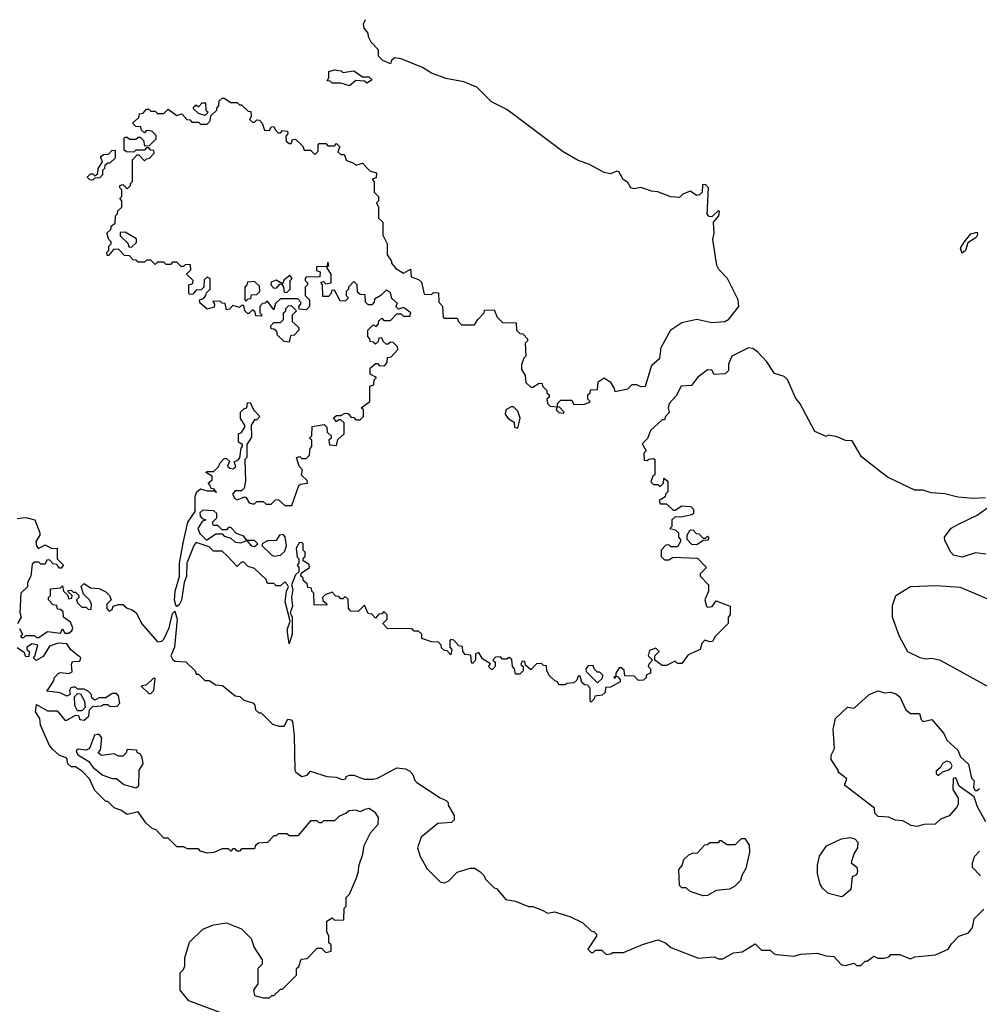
# Model space of a CAD drawing. Extents: x 2210602 to 2357277, y 510288 to 673808.
# Tile 178 of 256: x 2323716 to 2328164, y 520339 to 524905. Entities that reach past the tile are written whole.
import ezdxf

# ---------------------------------------------------------------- set-up
doc = ezdxf.new("R2010")
doc.units = 0

msp = doc.modelspace()

# ---------------------------------------------------------------- linework, layer by layer
at = {"layer": '0CON05XD'}
for points in [[(2324205, 524360), (2324215, 524360), (2324225, 524350), (2324255, 524350), (2324265, 524360), (2324275, 524360), (2324290, 524345), (2324295, 524320), (2324318.3, 524321.7), (2324348.3, 524351.7), (2324348.3, 524368.3), (2324328.3, 524388.3), (2324305, 524390), (2324295, 524380), (2324281.7, 524391.7), (2324278.3, 524408.3), (2324255, 524410), (2324240, 524425), (2324268.3, 524451.7), (2324271.7, 524468.3), (2324288.3, 524471.7), (2324305, 524490), (2324315, 524490), (2324325, 524480), (2324345, 524480), (2324355, 524470), (2324385, 524470), (2324405, 524490), (2324445, 524460), (2324468.3, 524468.3), (2324491.7, 524441.7), (2324505, 524440), (2324515, 524430), (2324545, 524430), (2324555, 524420), (2324585, 524420), (2324600, 524435), (2324601.7, 524458.3), (2324630, 524485), (2324630, 524495), (2324640, 524505), (2324641.7, 524528.3), (2324655, 524540), (2324665, 524540), (2324695, 524520), (2324725, 524520), (2324735, 524510), (2324745, 524510), (2324775, 524480), (2324788.3, 524478.3), (2324790, 524455), (2324781.7, 524441.7), (2324795, 524430), (2324805, 524430), (2324815, 524440), (2324828.3, 524438.3), (2324840, 524425), (2324851.7, 524391.7), (2324875, 524390), (2324881.7, 524408.3), (2324895, 524410), (2324901.7, 524391.7), (2324915, 524380), (2324925, 524380), (2324935, 524390), (2324958.3, 524388.3), (2324960, 524375), (2324950, 524365), (2324951.7, 524341.7), (2324965, 524330), (2324975, 524330), (2324981.7, 524348.3), (2324995, 524350), (2325028.3, 524318.3), (2325035, 524300), (2325065, 524300), (2325085, 524280), (2325100, 524295), (2325100, 524325), (2325105, 524330), (2325135, 524330), (2325145, 524320), (2325175, 524320), (2325185, 524330), (2325200, 524315), (2325191.7, 524291.7), (2325205, 524280), (2325220, 524280), (2325231.7, 524251.7), (2325265, 524240), (2325275, 524230), (2325305, 524240), (2325341.7, 524201.7), (2325370, 524195), (2325368.3, 524171.7), (2325350, 524165), (2325360, 524155), (2325360, 524105), (2325380, 524085), (2325380, 524065), (2325370, 524055), (2325380, 524035), (2325380, 523985), (2325400, 523965), (2325400, 523905), (2325420, 523865), (2325420, 523815), (2325440, 523785), (2325440, 523775), (2325460.7, 523750.7), (2325495, 523730), (2325528.3, 523748.3), (2325531.7, 523711.7), (2325565, 523700), (2325578.3, 523688.3), (2325591.7, 523631.7), (2325625, 523630), (2325635, 523640), (2325658.3, 523638.3), (2325660, 523595), (2325677, 523577), (2325680, 523525), (2325685, 523520), (2325745, 523520), (2325750, 523505), (2325765, 523490), (2325825, 523490), (2325840, 523515), (2325870, 523545), (2325871.7, 523558.3), (2325915, 523560), (2325930, 523525), (2325955, 523500), (2326018.3, 523498.3), (2326020, 523465), (2326035, 523450), (2326048.3, 523448.3), (2326070, 523425), (2326070, 523415), (2326060, 523405), (2326062.5, 523345), (2326052.5, 523335), (2326042.5, 523305), (2326042.5, 523282.5), (2326060, 523255), (2326063, 523223), (2326085, 523200), (2326095, 523200), (2326125, 523220), (2326138.3, 523218.3), (2326140, 523205), (2326160, 523185), (2326160, 523175), (2326170, 523165), (2326170, 523155), (2326160, 523145), (2326163.3, 523125), (2326175, 523113.3), (2326210, 523110), (2326202.5, 523095), (2326215, 523082.5), (2326235, 523080), (2326240, 523085), (2326218.3, 523108.3), (2326210, 523110), (2326210, 523125), (2326225, 523140), (2326275, 523140), (2326285, 523120), (2326335, 523122.5), (2326355, 523130), (2326360, 523135), (2326350, 523145), (2326350, 523165), (2326360, 523175), (2326361.7, 523188.3), (2326395, 523190), (2326397.5, 523225), (2326425, 523243.8), (2326453.8, 523225), (2326472.5, 523195), (2326475, 523180), (2326535, 523193.3), (2326555, 523212.5), (2326575, 523212.5), (2326593.8, 523203.8), (2326617.5, 523205), (2326647, 523303), (2326684.2, 523335), (2326690, 523385), (2326734.1, 523465.9), (2326785, 523500.8), (2326855, 523516.7), (2326925, 523501.2), (2326985, 523505.8), (2327004.2, 523515.8), (2327050, 523575), (2327046.7, 523605), (2326997.5, 523705), (2326957, 523747), (2326948, 523765), (2326928.8, 523885), (2326936.2, 523915), (2326932.5, 523965), (2326957.5, 523995), (2326960, 524015), (2326955, 524020), (2326925, 523990), (2326911.7, 523991.7), (2326903, 524003), (2326910, 524125), (2326895, 524140), (2326881.7, 524138.3), (2326880, 524105), (2326867, 524093), (2326855, 524090), (2326825, 524110), (2326790, 524095), (2326775, 524080), (2326735, 524082.5), (2326675, 524106.7), (2326645, 524110), (2326595, 524126.7), (2326565, 524120), (2326550, 524125), (2326535, 524150), (2326513.6, 524163.6), (2326495, 524197.5), (2326485, 524202.5), (2326455, 524190), (2326425, 524196), (2326354.3, 524234.3), (2326305, 524252), (2326235, 524292), (2325975, 524488.8), (2325903.2, 524523.2), (2325835, 524591.2), (2325775, 524616.2), (2325691.2, 524631.2), (2325625, 524656.7), (2325583.6, 524683.6), (2325485, 524722.5), (2325455, 524727.5), (2325440, 524715), (2325435, 524700), (2325400, 524715), (2325380, 524735), (2325380, 524765), (2325345, 524800), (2325332.5, 524825), (2325331.7, 524841.7), (2325312.5, 524865), (2325310, 524885), (2325320, 524905)], [(2325245, 524597.5), (2325205, 524610), (2325165, 524610), (2325155, 524620), (2325141.7, 524621.7), (2325150, 524635), (2325150, 524665), (2325175, 524672.5), (2325207, 524667), (2325215, 524660), (2325265, 524667.5), (2325305, 524640), (2325335, 524640), (2325350, 524625), (2325325, 524610), (2325315, 524620), (2325275, 524623.3), (2325245, 524597.5)], [(2324575, 524460), (2324545, 524470), (2324521.7, 524491.7), (2324521.7, 524498.3), (2324535, 524510), (2324545, 524500), (2324561.7, 524518.3), (2324578.3, 524518.3), (2324580, 524485), (2324590, 524475), (2324575, 524460)], [(2325921.7, 521948.3), (2325910, 521935), (2325920, 521925), (2325920, 521905), (2325905, 521890), (2325890, 521905), (2325898.3, 521918.3), (2325861.7, 521941.7), (2325845, 521970), (2325830, 521965), (2325830, 521935), (2325815, 521920), (2325810, 521925), (2325808.3, 521958.3), (2325781.7, 521961.7), (2325770, 521975), (2325768.3, 521998.3), (2325751.7, 522001.7), (2325728.3, 522028.3), (2325715, 522030), (2325710, 522025), (2325710, 521995), (2325720, 521985), (2325715, 521960), (2325698.3, 521978.3), (2325685, 521980), (2325671.7, 521991.7), (2325670, 522005), (2325658.3, 522018.3), (2325625, 522020), (2325580, 522035), (2325580, 522055), (2325565, 522070), (2325545, 522070), (2325535, 522080), (2325421.7, 522081.7), (2325400, 522105), (2325420, 522125), (2325420, 522145), (2325405, 522160), (2325395, 522150), (2325381.7, 522148.3), (2325365, 522130), (2325348.3, 522148.3), (2325331.7, 522151.7), (2325315, 522190), (2325285, 522160), (2325251.7, 522161.7), (2325240, 522175), (2325238.3, 522218.3), (2325225, 522230), (2325215, 522220), (2325205, 522220), (2325195, 522230), (2325181.7, 522231.7), (2325165, 522250), (2325131.7, 522238.3), (2325120, 522225), (2325121.7, 522211.7), (2325138.3, 522198.3), (2325140, 522190), (2325081.7, 522191.7), (2325080, 522245), (2325070, 522255), (2325068.3, 522268.3), (2325051.7, 522271.7), (2325048.3, 522288.3), (2325030, 522305), (2325030, 522315), (2325020, 522325), (2325021.7, 522338.3), (2325060, 522365), (2325058.3, 522378.3), (2325030, 522395), (2325030, 522405), (2325040, 522415), (2325040, 522435), (2325030, 522445), (2325030, 522475), (2325025, 522480), (2325011.7, 522478.3), (2324997.5, 522455), (2325003, 522413), (2325010, 522405), (2325010, 522385), (2325002.5, 522375), (2325010, 522365), (2325010, 522345), (2324995, 522330), (2324976.7, 522285), (2324983, 522263), (2324976.7, 522225), (2324981.2, 522185), (2324970, 522155), (2324980, 522135), (2324980, 522055), (2324965, 522010), (2324956, 522075), (2324970, 522115), (2324947.5, 522205), (2324952.5, 522255), (2324962.5, 522275), (2324957.5, 522285), (2324945, 522297.5), (2324925, 522280), (2324905, 522280), (2324895, 522290), (2324865, 522290), (2324858.3, 522308.3), (2324805, 522360), (2324775, 522370), (2324755, 522390), (2324745, 522390), (2324725, 522370), (2324678.3, 522418.3), (2324655, 522440), (2324615, 522440), (2324595, 522460), (2324535, 522480), (2324525, 522470), (2324491.4, 522385), (2324490, 522325), (2324478.6, 522295), (2324466.3, 522213.7), (2324455, 522192), (2324445, 522183.3), (2324440, 522190), (2324433.7, 522213.7), (2324437.1, 522255), (2324456.5, 522323.5), (2324457.8, 522385), (2324475.5, 522485), (2324495.6, 522575), (2324530, 522625), (2324530, 522695), (2324537.5, 522715), (2324555, 522730), (2324585, 522720), (2324620, 522720), (2324628.3, 522711.7), (2324618.3, 522728.3), (2324601.7, 522731.7), (2324600, 522745), (2324590, 522755), (2324608.3, 522771.7), (2324608.3, 522788.3), (2324580, 522805), (2324585, 522810), (2324615, 522810), (2324638.3, 522831.7), (2324645, 522850), (2324665, 522870), (2324675, 522870), (2324688.3, 522858.3), (2324680, 522835), (2324690, 522825), (2324705, 522822.5), (2324718.3, 522831.7), (2324710, 522855), (2324728.3, 522861.7), (2324737.5, 522872.5), (2324742.5, 522917.5), (2324750, 522925), (2324750, 522935), (2324730, 522945), (2324730, 522985), (2324745, 522990), (2324760, 523015), (2324760, 523025), (2324740, 523055), (2324740, 523085), (2324755, 523100), (2324770, 523105), (2324771.7, 523128.3), (2324785, 523130), (2324800, 523095), (2324830, 523065), (2324815, 523050), (2324805, 523050), (2324790, 523025), (2324791.7, 522968.3), (2324770, 522935), (2324770, 522875), (2324760, 522865), (2324762.5, 522765), (2324757, 522733), (2324745, 522720), (2324715, 522720), (2324702.5, 522705), (2324714.1, 522684.1), (2324725, 522678.8), (2324758.3, 522691.7), (2324765, 522690), (2324780, 522665), (2324795, 522660), (2324805, 522660), (2324815, 522670), (2324845, 522670), (2324858.3, 522658.3), (2324881.7, 522658.3), (2324901.7, 522678.3), (2324915, 522680), (2324945, 522652.5), (2324978.3, 522651.7), (2325010, 522745), (2325018.3, 522751.7), (2325050, 522755), (2325048.3, 522768.3), (2325023, 522793), (2325027.5, 522817.5), (2325012.5, 522835), (2325000, 522875), (2325015, 522880), (2325025, 522870), (2325045, 522870), (2325060, 522885), (2325063, 522917), (2325070, 522925), (2325070, 522955), (2325060, 522965), (2325070, 522975), (2325071.7, 523018.3), (2325128.3, 523028.3), (2325140, 523015), (2325141.7, 522991.7), (2325160, 522975), (2325160, 522965), (2325150, 522955), (2325153, 522933), (2325185, 522930), (2325191.7, 522958.3), (2325220, 522985), (2325220, 523035), (2325205, 523050), (2325195, 523050), (2325185, 523040), (2325171.7, 523058.3), (2325185, 523070), (2325205, 523070), (2325225, 523080), (2325238.3, 523078.3), (2325251.7, 523061.7), (2325265, 523060), (2325275, 523050), (2325295, 523050), (2325310, 523065), (2325310, 523095), (2325300, 523105), (2325340, 523135), (2325340, 523205), (2325358.3, 523211.7), (2325360, 523235), (2325370, 523245), (2325341.7, 523261.7), (2325341.7, 523288.3), (2325365, 523310), (2325375, 523310), (2325385, 523300), (2325408.3, 523301.7), (2325420, 523315), (2325421.7, 523338.3), (2325438.3, 523341.7), (2325470, 523375), (2325468.3, 523388.3), (2325448.3, 523408.3), (2325435, 523410), (2325425, 523400), (2325415, 523400), (2325401.7, 523411.7), (2325395, 523430), (2325381.7, 523428.3), (2325378.3, 523411.7), (2325365, 523400), (2325355, 523410), (2325341.7, 523411.7), (2325340, 523425), (2325330, 523435), (2325330, 523465), (2325355, 523490), (2325368.3, 523481.7), (2325380, 523495), (2325381.7, 523508.3), (2325395, 523520), (2325405, 523510), (2325435, 523510), (2325465, 523540), (2325485, 523540), (2325495, 523530), (2325525, 523530), (2325530, 523545), (2325495, 523570), (2325471.7, 523561.7), (2325460, 523575), (2325468.3, 523588.3), (2325441.7, 523611.7), (2325435, 523640), (2325415, 523650), (2325390, 523625), (2325361.7, 523608.3), (2325360, 523595), (2325348.3, 523581.7), (2325331.7, 523581.7), (2325320, 523595), (2325318.3, 523628.3), (2325295, 523630), (2325281.7, 523641.7), (2325280, 523675), (2325265, 523690), (2325240, 523665), (2325240, 523655), (2325230, 523645), (2325230, 523625), (2325240, 523615), (2325225, 523600), (2325201.7, 523601.7), (2325175, 523650), (2325161.7, 523648.3), (2325160, 523635), (2325148.3, 523621.7), (2325121.7, 523621.7), (2325120, 523675), (2325111.7, 523688.3), (2325125, 523690), (2325135, 523680), (2325160, 523685), (2325160, 523725), (2325140, 523755), (2325150, 523765), (2325145, 523780), (2325140, 523760), (2325091.7, 523758.3), (2325091.7, 523741.7), (2325110, 523735), (2325108.3, 523711.7), (2325045, 523710), (2325040, 523705), (2325040, 523695), (2325050, 523685), (2325050, 523675), (2325040, 523665), (2325040, 523625), (2325060, 523605), (2325060, 523575), (2325045, 523560), (2325011.7, 523561.7), (2325010, 523575), (2325020, 523585), (2325020, 523595), (2325005, 523610), (2324925, 523610), (2324901.7, 523588.3), (2324895, 523560), (2324865, 523600), (2324855, 523590), (2324841.7, 523588.3), (2324830, 523575), (2324830, 523545), (2324840, 523535), (2324835, 523530), (2324811.7, 523531.7), (2324808.3, 523548.3), (2324795, 523560), (2324778.3, 523541.7), (2324771.7, 523541.7), (2324760, 523555), (2324755, 523580), (2324745, 523580), (2324735, 523570), (2324705, 523580), (2324688.3, 523561.7), (2324675, 523560), (2324668.3, 523588.3), (2324655, 523590), (2324645, 523600), (2324611.7, 523598.3), (2324620, 523585), (2324618.3, 523571.7), (2324585, 523562.5), (2324551.7, 523591.7), (2324550, 523605), (2324568.3, 523611.7), (2324580, 523625), (2324581.7, 523638.3), (2324600, 523655), (2324600, 523705), (2324585, 523710), (2324571.7, 523698.3), (2324570, 523665), (2324558.3, 523651.7), (2324535, 523650), (2324518.3, 523631.7), (2324505, 523630), (2324500, 523635), (2324500, 523675), (2324518.3, 523681.7), (2324520, 523695), (2324490, 523725), (2324510, 523745), (2324508.3, 523768.3), (2324485, 523770), (2324475, 523760), (2324465, 523760), (2324445, 523780), (2324425, 523780), (2324415, 523770), (2324395, 523770), (2324385, 523780), (2324355, 523780), (2324345, 523770), (2324325, 523790), (2324305, 523790), (2324295, 523780), (2324265, 523780), (2324255, 523790), (2324241.7, 523791.7), (2324225, 523810), (2324201.7, 523811.7), (2324175, 523840), (2324151.7, 523838.3), (2324128.3, 523811.7), (2324121.7, 523811.7), (2324120, 523825), (2324130, 523835), (2324130, 523855), (2324140, 523865), (2324140, 523875), (2324130, 523885), (2324120, 523915), (2324138.3, 523931.7), (2324141.7, 523948.3), (2324158.3, 523961.7), (2324160, 523995), (2324170, 524005), (2324171.7, 524018.3), (2324190, 524035), (2324190, 524065), (2324180, 524075), (2324190, 524085), (2324190, 524115), (2324180, 524125), (2324180, 524135), (2324195, 524140), (2324215, 524120), (2324230, 524135), (2324230, 524145), (2324240, 524155), (2324240, 524255), (2324261.7, 524278.3), (2324268.3, 524278.3), (2324295, 524250), (2324305, 524260), (2324318.3, 524261.7), (2324340, 524285), (2324338.3, 524298.3), (2324325, 524300), (2324315, 524310), (2324305, 524310), (2324295, 524300), (2324255, 524300), (2324245, 524290), (2324211.7, 524291.7), (2324200, 524300), (2324200, 524355), (2324205, 524360)], [(2324055, 524160), (2324041.7, 524161.7), (2324030, 524175), (2324045, 524190), (2324055, 524190), (2324065, 524180), (2324078.3, 524191.7), (2324080, 524215), (2324100, 524245), (2324091.7, 524268.3), (2324105, 524280), (2324128.3, 524281.7), (2324145, 524300), (2324158.3, 524298.3), (2324158.3, 524261.7), (2324135, 524240), (2324125, 524240), (2324111.7, 524228.3), (2324110, 524215), (2324100, 524205), (2324100, 524185), (2324088.3, 524171.7), (2324065, 524170), (2324055, 524160)], [(2324235, 523850), (2324258.3, 523871.7), (2324258.3, 523888.3), (2324205, 523920), (2324181.7, 523918.3), (2324181.7, 523901.7), (2324218.3, 523868.3), (2324221.7, 523851.7), (2324235, 523850)], [(2328085, 523822.5), (2328077.5, 523845), (2328095, 523872.5), (2328125, 523911.2), (2328155, 523920), (2328156.4, 523906.4), (2328149.2, 523895), (2328110.7, 523869.3), (2328100, 523835), (2328085, 523822.5)], [(2324955, 523640), (2324970, 523655), (2324970, 523695), (2324980, 523705), (2324968.3, 523718.3), (2324941.7, 523698.3), (2324935, 523680), (2324905, 523697.5), (2324881.7, 523688.3), (2324880, 523675), (2324895, 523660), (2324908.3, 523661.7), (2324921.7, 523678.3), (2324930, 523680), (2324940, 523665), (2324941.7, 523641.7), (2324955, 523640)], [(2324765, 523600), (2324775, 523610), (2324788.3, 523611.7), (2324791.7, 523628.3), (2324815, 523630), (2324830, 523645), (2324828.3, 523668.3), (2324805, 523690), (2324771.7, 523688.3), (2324770, 523675), (2324760, 523665), (2324760, 523605), (2324765, 523600)], [(2324965, 523410), (2324941.7, 523411.7), (2324911.7, 523441.7), (2324908.3, 523458.3), (2324895, 523470), (2324881.7, 523471.7), (2324880, 523485), (2324895, 523500), (2324925, 523500), (2324940, 523515), (2324940, 523545), (2324950, 523555), (2324950, 523565), (2324961.7, 523578.3), (2324975, 523580), (2325000, 523555), (2324980, 523535), (2324980, 523505), (2325008.3, 523478.3), (2325010, 523465), (2324988.3, 523441.7), (2324971.7, 523438.3), (2324965, 523410)], [(2328193, 522687), (2328136.1, 522683.9), (2328065, 522691.2), (2328005, 522706.2), (2327940.7, 522710.7), (2327905, 522722.5), (2327865, 522722.5), (2327742.3, 522782.3), (2327713, 522803), (2327618.3, 522878.3), (2327575, 522952.5), (2327545, 522954), (2327505, 522970), (2327465, 522977.5), (2327455, 522972.5), (2327402.5, 522995), (2327333.8, 523123.8), (2327312, 523152), (2327275, 523236.7), (2327259.5, 523249.5), (2327215, 523264.2), (2327178.9, 523318.9), (2327135.7, 523365), (2327115, 523379.5), (2327095, 523382.7), (2327016.7, 523345), (2327002.5, 523307.5), (2327001.7, 523278.3), (2326987, 523263), (2326935, 523260), (2326925, 523280), (2326905, 523281.2), (2326858.8, 523245), (2326831.2, 523208.8), (2326782, 523205), (2326759.1, 523160.9), (2326726.2, 523125), (2326722.5, 523105), (2326727, 523083), (2326710, 523065), (2326705, 523050), (2326695, 523050), (2326640.7, 522999.3), (2326627, 522963), (2326601.7, 522938.3), (2326620, 522905), (2326610, 522895), (2326611.7, 522861.7), (2326625, 522860), (2326633, 522867), (2326655, 522870), (2326660, 522865), (2326660, 522795), (2326651.7, 522788.3), (2326641.7, 522761.7), (2326655, 522750), (2326675, 522750), (2326685, 522740), (2326700, 522755), (2326701.7, 522778.3), (2326720, 522765), (2326720, 522715), (2326710, 522705), (2326708.3, 522691.7), (2326680, 522675), (2326685, 522660), (2326715, 522660), (2326745, 522630), (2326755, 522630), (2326785, 522650), (2326827, 522647), (2326840, 522635), (2326840, 522615), (2326831.7, 522608.3), (2326781.7, 522598.3), (2326755, 522600), (2326740, 522585), (2326740, 522555), (2326730, 522545), (2326755, 522540), (2326770, 522525), (2326770, 522505), (2326780, 522495), (2326780, 522485), (2326765, 522460), (2326735, 522460), (2326725, 522470), (2326711.7, 522468.3), (2326690, 522445), (2326690, 522415), (2326705, 522400), (2326725, 522400), (2326745, 522412.5), (2326858.3, 522408.3), (2326900, 522365), (2326870, 522335), (2326870, 522325), (2326910, 522285), (2326910, 522255), (2326892.5, 522215), (2326900, 522185), (2326905, 522180), (2326927, 522183), (2326945, 522210), (2327010, 522185), (2327010, 522145), (2327000, 522135), (2327000, 522105), (2326940, 522045), (2326928.3, 522021.7), (2326915, 522020), (2326891.7, 522028.3), (2326878.3, 522011.7), (2326870, 521985), (2326815, 521960), (2326785, 521920), (2326765, 521920), (2326755, 521930), (2326715, 521910), (2326695, 521910), (2326660, 521935), (2326660, 521955), (2326680, 521975), (2326665, 521990), (2326635, 521980), (2326630, 521955), (2326650, 521935), (2326633, 521917), (2326630, 521905), (2326640, 521895), (2326640, 521875), (2326620, 521865), (2326620, 521855), (2326608.3, 521841.7), (2326585, 521840), (2326565, 521860), (2326521.7, 521861.7), (2326518.3, 521888.3), (2326505, 521900), (2326495, 521900), (2326480, 521875), (2326480, 521860), (2326470, 521855), (2326475, 521850), (2326480, 521860), (2326488.3, 521858.3), (2326500, 521845), (2326500, 521835), (2326455, 521810), (2326431.7, 521808.3), (2326430, 521785), (2326417, 521773), (2326381.7, 521768.3), (2326380, 521755), (2326365, 521740), (2326360, 521745), (2326360, 521805), (2326348.3, 521818.3), (2326335, 521820), (2326321.7, 521831.7), (2326315, 521860), (2326305, 521860), (2326298.3, 521841.7), (2326285, 521830), (2326253, 521827), (2326245, 521820), (2326215, 521820), (2326210, 521835), (2326195, 521840), (2326173, 521863), (2326160, 521885), (2326158.3, 521908.3), (2326145, 521910), (2326135, 521920), (2326111.7, 521918.3), (2326085, 521890), (2326061.7, 521911.7), (2326058.3, 521928.3), (2326045, 521930), (2326040, 521915), (2326050, 521905), (2326050, 521885), (2326035, 521870), (2326015, 521870), (2326010, 521895), (2326000, 521905), (2325998.3, 521938.3), (2325985, 521947.5), (2325975, 521940), (2325955, 521940), (2325945, 521950), (2325921.7, 521948.3)], [(2326025, 523010), (2326037, 523057), (2326025, 523090), (2326005, 523110), (2325995, 523110), (2325970, 523095), (2325967.5, 523075), (2325980, 523055), (2326008.3, 523038.3), (2326010, 523015), (2326025, 523010)], [(2324805, 522462.5), (2324820, 522475), (2324805, 522490), (2324770, 522490), (2324755, 522510), (2324721.7, 522521.7), (2324695, 522550), (2324685, 522550), (2324675, 522540), (2324655, 522540), (2324635, 522560), (2324615, 522560), (2324610, 522575), (2324630, 522595), (2324630, 522615), (2324617, 522627), (2324565, 522630), (2324551.7, 522618.3), (2324553, 522603), (2324561.7, 522591.7), (2324580, 522585), (2324561.7, 522578.3), (2324542.5, 522545), (2324551.7, 522521.7), (2324581.7, 522491.7), (2324625, 522520), (2324655, 522520), (2324665, 522510), (2324695, 522500), (2324715, 522482.5), (2324741.7, 522478.3), (2324770, 522490), (2324790, 522465), (2324805, 522462.5)], [(2328195, 522426.2), (2328147, 522433), (2328085, 522412.5), (2328045, 522422.5), (2328032.5, 522435), (2328005, 522490), (2328003.3, 522505), (2328033.6, 522546.4), (2328067.5, 522565), (2328155, 522608), (2328215, 522650)], [(2323705, 522592.5), (2323745, 522596.7), (2323786.7, 522585), (2323810, 522525), (2323810, 522515), (2323792, 522485), (2323794.2, 522464.2), (2323803.3, 522453.3), (2323835, 522470), (2323865, 522452.5), (2323890, 522455), (2323890, 522405), (2323920, 522375), (2323908.3, 522361.7), (2323901.7, 522361.7), (2323888.3, 522378.3), (2323871.7, 522381.7), (2323855, 522400), (2323841.7, 522398.3), (2323835, 522380), (2323815, 522380), (2323805, 522390), (2323785, 522390), (2323775, 522380), (2323767.5, 522325), (2323753.3, 522295), (2323752.5, 522275), (2323721.2, 522245), (2323716.7, 522155), (2323723.3, 522135), (2323706.2, 522105)], [(2326855, 522470), (2326831.7, 522471.7), (2326810, 522495), (2326810, 522515), (2326825, 522540), (2326838.3, 522538.3), (2326851.7, 522521.7), (2326865, 522520), (2326885, 522500), (2326895, 522500), (2326905, 522510), (2326910, 522505), (2326908.3, 522491.7), (2326885, 522490), (2326855, 522470)], [(2324895, 522417.5), (2324925, 522422.5), (2324945, 522440), (2324952.5, 522465), (2324946.4, 522506.4), (2324938.3, 522518.3), (2324920, 522515), (2324905, 522490), (2324865, 522487.5), (2324840, 522475), (2324840, 522465), (2324885, 522422.5), (2324895, 522417.5)], [(2323715, 522082.5), (2323730, 522055), (2323720, 522045), (2323725, 522040), (2323735, 522040), (2323745, 522050), (2323785, 522050), (2323795, 522040), (2323805, 522040), (2323845, 522067.5), (2323905, 522060), (2323915, 522080), (2323925, 522060), (2323945, 522060), (2323958.3, 522071.7), (2323962.5, 522085), (2323951.7, 522111.7), (2323920, 522135), (2323918.3, 522158.3), (2323905, 522170), (2323891.7, 522171.7), (2323888.3, 522188.3), (2323871.7, 522191.7), (2323850, 522215), (2323850, 522225), (2323860, 522235), (2323860, 522265), (2323905, 522270), (2323915, 522280), (2323920, 522255), (2323938.3, 522238.3), (2323945, 522220), (2323958.3, 522221.7), (2323960, 522235), (2323941.7, 522251.7), (2323941.7, 522258.3), (2323955, 522260), (2323965, 522250), (2323975, 522250), (2323990, 522235), (2323990, 522225), (2323980, 522215), (2323985, 522200), (2324005, 522180), (2324025, 522180), (2324035, 522170), (2324048.3, 522171.7), (2324050, 522195), (2324040, 522215), (2324011.7, 522241.7), (2324001.7, 522278.3), (2324015, 522290), (2324045, 522270), (2324085, 522266.7), (2324115, 522252.5), (2324132.5, 522235), (2324140, 522215), (2324120, 522195), (2324120, 522175), (2324131.7, 522161.7), (2324145, 522170), (2324150, 522185), (2324175, 522192.5), (2324195, 522192.5), (2324215, 522176.7), (2324238.3, 522168.3), (2324256.2, 522155), (2324282.7, 522102.7), (2324355, 522020), (2324375, 522022.5), (2324385, 522032.5), (2324410, 522085), (2324425, 522151.2), (2324435, 522162.5), (2324446.2, 522125), (2324434.3, 521995), (2324417.5, 521955), (2324425, 521940), (2324435, 521930), (2324487, 521927), (2324530, 521885), (2324535, 521870), (2324545, 521870), (2324575, 521840), (2324595, 521840), (2324625, 521820), (2324657, 521817), (2324715, 521770), (2324737, 521767), (2324755, 521750), (2324797, 521737), (2324807, 521727), (2324810, 521705), (2324825, 521690), (2324835, 521690), (2324888.3, 521638.3), (2324918.3, 521628.3), (2324941.7, 521628.3), (2324958.8, 521661.2), (2324975, 521658.8), (2324980.3, 521650.3), (2324988.8, 521585), (2324991.4, 521425), (2324996, 521415), (2325025, 521396), (2325048.3, 521401.7), (2325065, 521420), (2325140, 521395), (2325183, 521393), (2325211.7, 521381.7), (2325227.5, 521385), (2325230, 521395), (2325245, 521402.5), (2325265, 521402.5), (2325313.6, 521383.6), (2325355, 521383.3), (2325375, 521387.5), (2325465, 521436), (2325505, 521431.2), (2325525, 521420), (2325538.8, 521405), (2325547.5, 521377.5), (2325557, 521367), (2325665, 521296.2), (2325692.5, 521285), (2325702.5, 521275), (2325703, 521263), (2325730, 521215), (2325730, 521195), (2325718.3, 521181.7), (2325655, 521177.5), (2325577.5, 521115), (2325560, 521065), (2325573.3, 521025), (2325605, 520967.5), (2325665, 520907.5), (2325685, 520903.3), (2325705, 520912.5), (2325745, 520952.5), (2325805, 520970), (2325825, 520970), (2325850, 520955), (2325870, 520935), (2325875, 520920), (2325915, 520880), (2325926.4, 520876.4), (2325970, 520825), (2326015, 520817.5), (2326075, 520792.5), (2326095, 520792.5), (2326135, 520777.5)], [(2328215, 521806.7), (2327985, 521933.8), (2327945, 521942.5), (2327915, 521940), (2327890, 521945), (2327833.9, 521973.9), (2327794.4, 522044.4), (2327762.5, 522135), (2327761.7, 522188.3), (2327777.5, 522235), (2327845, 522276.7), (2327965, 522281.2), (2328075, 522273.3), (2328221.7, 522211.7)], [(2324690, 520285), (2324500, 520355), (2324460, 520405), (2324460, 520485), (2324475, 520500), (2324481.7, 520518.3), (2324482.5, 520555), (2324503, 520627), (2324565, 520687.5), (2324615, 520707.5), (2324675, 520717.5), (2324745, 520690), (2324790, 520645), (2324803.3, 520603.3), (2324840, 520545), (2324840, 520525), (2324820, 520505), (2324820, 520435), (2324800, 520405), (2324805, 520380), (2324845, 520370), (2324875, 520370), (2324885, 520380), (2324895, 520380), (2324925, 520410), (2324935, 520410), (2325000, 520475), (2325000, 520505), (2325010, 520515), (2325021.7, 520548.3), (2325048.3, 520551.7), (2325095, 520600), (2325115, 520600), (2325135, 520580), (2325160, 520585), (2325160, 520615), (2325150, 520625), (2325150, 520655), (2325140, 520675), (2325140, 520725), (2325165, 520740), (2325175, 520730), (2325218.3, 520731.7), (2325220, 520785), (2325230, 520795), (2325230, 520835), (2325245, 520850), (2325277.5, 520925), (2325287.5, 520955), (2325288.3, 520981.7), (2325307.5, 521035), (2325312.5, 521075), (2325342.5, 521135), (2325377.5, 521175), (2325380, 521205), (2325366.4, 521226.4), (2325337, 521247), (2325317, 521243), (2325295, 521232.5), (2325275, 521240), (2325243, 521237), (2325230, 521225), (2325195, 521210), (2325175, 521190), (2325125, 521190), (2325115, 521180), (2325105, 521180), (2325095, 521190), (2325065, 521190), (2325005, 521120), (2324965, 521120), (2324955, 521130), (2324915, 521130), (2324905, 521120), (2324895, 521120), (2324865, 521090), (2324823, 521087), (2324810, 521075), (2324805, 521060), (2324745, 521060), (2324735, 521050), (2324725, 521050), (2324715, 521060), (2324705, 521060), (2324695, 521050), (2324685, 521060), (2324655, 521060), (2324617, 521043), (2324585, 521040), (2324555, 521050), (2324545, 521060), (2324495, 521060), (2324475, 521070), (2324445, 521070), (2324405, 521110), (2324385, 521110), (2324348.3, 521148.3), (2324330, 521155), (2324300.7, 521180.7), (2324265, 521232.5), (2324215, 521220), (2324185, 521240), (2324155, 521250), (2324125, 521280), (2324115, 521280), (2324065, 521330), (2324040, 521385), (2324008.3, 521418.3), (2323975, 521440), (2323955, 521440), (2323940, 521455), (2323935, 521480), (2323900, 521495), (2323870.7, 521520.7), (2323855, 521540), (2323813, 521633), (2323810, 521665), (2323790, 521695), (2323795, 521730), (2323845, 521700), (2323890.7, 521700.7), (2323925, 521657.5), (2323935, 521657.5), (2323975, 521680), (2323988.3, 521678.3), (2323995, 521660), (2324015, 521657.5), (2324037.5, 521675), (2324040, 521705), (2324055, 521720), (2324095, 521722.5), (2324105, 521730), (2324125, 521730), (2324135, 521720), (2324168.3, 521721.7), (2324180, 521735), (2324175, 521770), (2324165, 521780), (2324145, 521780), (2324115, 521760), (2324085, 521760), (2324065, 521750), (2324050.7, 521760.7), (2324047, 521777), (2324035, 521790), (2324015, 521800), (2323985, 521800), (2323975, 521810), (2323965, 521810), (2323953.6, 521806.4), (2323947.5, 521795), (2323950, 521775), (2323935, 521767.5), (2323904.1, 521784.1), (2323841.7, 521791.7), (2323857, 521813), (2323875, 521840), (2323877.5, 521855), (2323895, 521872.5), (2323905, 521877.5), (2323945, 521873.3), (2323959.3, 521880.7), (2323956.7, 521915), (2323961.7, 521928.3), (2323995, 521930), (2324000, 521945), (2323953.6, 521983.6), (2323935, 522010), (2323895, 522013.8), (2323855, 522000), (2323825, 521952.5), (2323793, 521933), (2323780, 521945), (2323787, 521953), (2323800, 522005), (2323775, 522010), (2323750, 521995), (2323750, 521985), (2323760, 521975), (2323758.3, 521951.7), (2323745, 521950), (2323738.3, 521968.3), (2323705, 521992.5)], [(2326395, 521830), (2326418.3, 521851.7), (2326420, 521865), (2326405, 521880), (2326395, 521880), (2326380, 521895), (2326375, 521910), (2326351.7, 521908.3), (2326340, 521895), (2326341.7, 521881.7), (2326395, 521830)], [(2324325, 521780), (2324338.8, 521795), (2324345, 521850), (2324335, 521850), (2324305, 521820), (2324280, 521815), (2324315, 521780), (2324325, 521780)], [(2324005, 521700), (2323985, 521700), (2323972.5, 521725), (2323970, 521765), (2323985, 521780), (2323998.3, 521778.3), (2324017.5, 521745), (2324020, 521715), (2324005, 521700)], [(2328194, 521185), (2328156.2, 521255), (2328140.7, 521300.7), (2328070.7, 521350.7), (2328055, 521390), (2328043.6, 521386.4), (2328042.5, 521335), (2328066.7, 521295), (2328066.7, 521265), (2328058.3, 521251.7), (2328025, 521212.5), (2327985, 521197.5), (2327960, 521175), (2327907, 521173), (2327875, 521163.3), (2327848.3, 521168.3), (2327809.3, 521189.3), (2327775, 521192.5), (2327745, 521207.5), (2327695, 521210), (2327680, 521225), (2327678.3, 521248.3), (2327540, 521355), (2327550, 521385), (2327510, 521415), (2327510, 521425), (2327477.5, 521475), (2327477.5, 521495), (2327493.3, 521525), (2327486.7, 521615), (2327497.5, 521665), (2327553, 521717), (2327585, 521712.5), (2327653.9, 521776.1), (2327695, 521792.5), (2327725, 521783.3), (2327755, 521786.7), (2327778.3, 521778.3), (2327796.7, 521765), (2327824.3, 521704.3), (2327845, 521688), (2327887.5, 521687.5), (2327895, 521660), (2327905, 521650), (2327945, 521660), (2328000, 521595), (2328013.6, 521563.6), (2328065, 521517.5), (2328077, 521487), (2328115, 521452.5), (2328128.3, 521388.3), (2328140, 521375), (2328137.5, 521345), (2328145, 521330), (2328155, 521330), (2328165, 521340)], [(2324255, 521343.3), (2324268, 521352), (2324270, 521425), (2324288.6, 521455), (2324283.6, 521483.6), (2324275, 521500), (2324262.5, 521505), (2324258.3, 521518.3), (2324215, 521520), (2324210, 521505), (2324195, 521490), (2324175, 521490), (2324155, 521500), (2324095, 521492.5), (2324080, 521505), (2324091.7, 521518.3), (2324097.5, 521575), (2324085, 521590), (2324075, 521590), (2324063.3, 521586.7), (2324040, 521525), (2324025, 521517.5), (2323987, 521523), (2323977.5, 521515), (2323985, 521497.5), (2324037.5, 521465), (2324056.7, 521436.7), (2324102.5, 521402.5), (2324145, 521386.7), (2324165, 521386.2), (2324198.8, 521358.8), (2324255, 521343.3)], [(2327975, 521400), (2327993.3, 521416.7), (2328023.9, 521426.1), (2328033.3, 521435), (2328038.8, 521445), (2328031.2, 521461.2), (2328014.1, 521465.9), (2327994.1, 521455.9), (2327985, 521437.5), (2327965, 521420), (2327965, 521410), (2327975, 521400)], [(2326885, 520842.5), (2326825, 520862.5), (2326805, 520880), (2326785, 520880), (2326775, 520890), (2326772.5, 520965), (2326787, 520983), (2326795, 521010), (2326818.3, 521031.7), (2326835, 521040), (2326858.3, 521041.7), (2326891.7, 521078.3), (2326905, 521080), (2326915, 521090), (2326955, 521090), (2326965, 521100), (2326995, 521080), (2327035, 521080), (2327061.7, 521108.3), (2327078.3, 521108.3), (2327097, 521077), (2327100, 521045), (2327081.7, 520968.3), (2327063, 520937), (2327057, 520913), (2327030, 520885), (2327007, 520873), (2326945, 520867.5), (2326905, 520843.3), (2326885, 520842.5)], [(2327525, 520837.5), (2327465, 520853.3), (2327438.3, 520878.3), (2327426.1, 520896.1), (2327413.8, 520945), (2327413.8, 520985), (2327424.1, 521025.9), (2327456.1, 521073.9), (2327525, 521106), (2327565, 521112.5), (2327587, 521107), (2327601.7, 521091.7), (2327600, 521065), (2327583, 521037), (2327570, 520995), (2327597.5, 520975), (2327600, 520955), (2327595, 520940), (2327575, 520930), (2327568.3, 520871.7), (2327535, 520842.5), (2327525, 520837.5)], [(2328170, 520935), (2328133, 520973), (2328133, 520993), (2328142.5, 521025), (2328165, 521050)], [(2326135, 520777.5), (2326165, 520762.5), (2326195, 520767.5), (2326267, 520747), (2326327, 520717), (2326365, 520680), (2326380, 520675), (2326390, 520665), (2326390, 520655), (2326350, 520595), (2326365, 520580), (2326375, 520580), (2326385, 520590), (2326415, 520590), (2326435, 520570), (2326457, 520573), (2326465, 520580), (2326515, 520580), (2326603, 520617), (2326675, 520637.5), (2326710, 520625), (2326735, 520602.5), (2326863, 520553), (2326935, 520560), (2326955, 520550), (2326975, 520550), (2327025, 520577.5), (2327065, 520582.5), (2327125, 520620), (2327155, 520590), (2327195, 520590), (2327213, 520573), (2327225, 520570), (2327305, 520562.5), (2327335, 520572.5), (2327415, 520576.7), (2327453.6, 520563.6), (2327490.7, 520560.7), (2327525, 520522.5), (2327545, 520520), (2327585, 520530), (2327595, 520520), (2327615, 520520), (2327635, 520540), (2327645, 520540), (2327675, 520562.5), (2327693.6, 520553.6), (2327723, 520553), (2327745, 520560), (2327755, 520570), (2327795, 520570), (2327845, 520550), (2327865, 520560), (2327961.7, 520568.3), (2328020, 520595), (2328035, 520620), (2328070, 520655), (2328115, 520670), (2328132.5, 520695), (2328140, 520735), (2328185, 520780)]]:
    msp.add_lwpolyline(points, dxfattribs=at)

doc.saveas('drawing.dxf')
